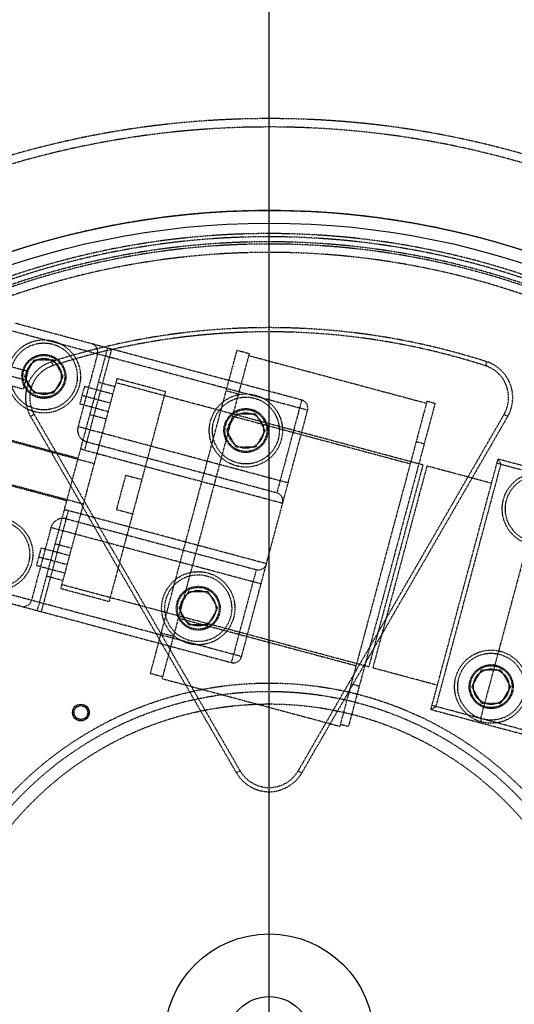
# Model space of a CAD drawing. Header units: millimetres. Extents: x -24622 to 2314, y -1603 to 2287.
# Tile 197 of 236: x 302 to 421, y 1703 to 1938. Entities that reach past the tile are written whole.
import ezdxf
from ezdxf.lldxf.tags import DXFTag

# ---------------------------------------------------------------- set-up
doc = ezdxf.new("R2010")
doc.units = ezdxf.units.MM
doc.linetypes.add('HIDDEN', pattern=[0.2, 0.1, -0.1])
doc.layers.add('02___PRT_ALL_AXES', color=7, linetype='Continuous')
doc.layers.add('DEFAULT_2', color=8, linetype='HIDDEN')
tags = doc.linetypes.add('CENTER', pattern=[2, 1.25, -0.25, 0.25, -0.25]).pattern_tags.tags
tags[10:11] = [DXFTag(74, 4), DXFTag(75, 0), DXFTag(340, '0'), DXFTag(46, 1.0), DXFTag(50, 0.0), DXFTag(44, 0.0), DXFTag(45, 0.0)]
tags[8:9] = [DXFTag(74, 4), DXFTag(75, 0), DXFTag(340, '0'), DXFTag(46, 1.0), DXFTag(50, 0.0), DXFTag(44, 0.0), DXFTag(45, 0.0)]
tags[6:7] = [DXFTag(74, 4), DXFTag(75, 0), DXFTag(340, '0'), DXFTag(46, 1.0), DXFTag(50, 0.0), DXFTag(44, 0.0), DXFTag(45, 0.0)]
tags[4:5] = [DXFTag(74, 4), DXFTag(75, 0), DXFTag(340, '0'), DXFTag(46, 1.0), DXFTag(50, 0.0), DXFTag(44, 0.0), DXFTag(45, 0.0)]
doc.dimstyles.new('副本 22', dxfattribs={"dimtxt": 24, "dimasz": 12, "dimexe": 2.1, "dimexo": 2.7, "dimgap": 2, "dimtad": 0, "dimtxsty": 'Standard', "dimblk": 'OPEN30', "dimcen": 0, "dimclrd": 5, "dimclre": 3, "dimclrt": 256, "dimadec": 0, "dimazin": 2, "dimtm": 1e-09, "dimtfac": 0.6, "dimtofl": 0, "dimtmove": 0, "dimatfit": 3, "dimldrblk": 'OPEN30', "dimfxl": 0, "dimtolj": 1, "dimarcsym": 0})

# ---------------------------------------------------------------- blocks, each defined once
blk = doc.blocks.new('_Open30')
at = {"color": 0, "linetype": 'ByBlock', "lineweight": -2}
for p, q in [((-1, 0.268), (0, 0)), ((0, 0), (-1, -0.268)), ((0, 0), (-1, 0))]:
    blk.add_line(p, q, dxfattribs=at)
blk = doc.blocks.new('*D135')
at = {"color": 5, "linetype": 'ByBlock', "lineweight": -2}
blk.add_line((551.88, 1431.87), (544.85, 1441.59), dxfattribs=at)
at = {"layer": 'Defpoints', "color": 0, "linetype": 'ByBlock'}
for p in [(186.23, 1937.51), (537.82, 1451.32)]:
    blk.add_point(p, dxfattribs=at)
at = {"color": 5, "linetype": 'ByBlock', "lineweight": -2, "xscale": 12, "yscale": 12, "zscale": 12, "rotation": 125.8722434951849}
blk.add_blockref('_Open30', (537.82, 1451.32), dxfattribs=at)
at = {"linetype": 'ByBlock', "insert": (576.49, 1397.84), "char_height": 24, "attachment_point": 5, "rotation": 305.8722}
blk.add_mtext('\\A1;∅600', dxfattribs=at)

msp = doc.modelspace()

# ---------------------------------------------------------------- linework, layer by layer
at = {"color": 1, "linetype": 'CENTER', "ltscale": 304.8}
msp.add_line((362.024, 1364.415), (362.024, 2024.415), dxfattribs=at)
at = {"color": 7, "linetype": 'Continuous'}
msp.add_circle((317.024, 1772.358), 2, dxfattribs=at)
msp.add_arc((383.024, 1694.415), 279, 0, 180, dxfattribs=at)
for points, start_tangent, end_tangent in [([(312.274, 1851.649), (312.384, 1853.291), (311.853, 1854.868), (310.758, 1856.119), (309.268, 1856.855), (307.609, 1856.962), (306.036, 1856.425), (304.788, 1855.325), (304.063, 1853.849)], (0.2488119, 0.9685518), (-0.2683523, -0.9633208)), ([(304.063, 1853.849), (303.954, 1852.207), (304.484, 1850.631), (305.579, 1849.38), (307.07, 1848.644), (308.728, 1848.536), (310.302, 1849.073), (311.549, 1850.174), (312.274, 1851.649)], (-0.2488119, -0.9685518), (0.2683523, 0.9633208)), ([(414.006, 1774.438), (412.527, 1775.166), (411.429, 1776.413), (410.893, 1777.986), (411.002, 1779.644), (411.737, 1781.134), (412.988, 1782.227), (414.563, 1782.758), (416.206, 1782.648)], (-0.9629702, 0.2696079), (0.9686668, -0.2483638)), ([(416.206, 1782.648), (417.686, 1781.921), (418.784, 1780.673), (419.32, 1779.1), (419.211, 1777.443), (418.476, 1775.953), (417.225, 1774.859), (415.65, 1774.328), (414.006, 1774.438)], (0.9629702, -0.2696079), (-0.9686668, 0.2483638)), ([(315.374, 1772.358), (315.528, 1773.054), (315.986, 1773.641), (316.655, 1773.966), (317.397, 1773.965), (318.065, 1773.637), (318.521, 1773.051), (318.674, 1772.358)], (0.0021266, 0.9999977), (0.0009985, -0.9999995)), ([(318.674, 1772.358), (318.52, 1771.662), (318.062, 1771.075), (317.392, 1770.749), (316.651, 1770.75), (315.982, 1771.078), (315.526, 1771.665), (315.374, 1772.358)], (-0.0021266, -0.9999977), (-0.0009985, 0.9999995))]:
    msp.add_spline(points, degree=3, dxfattribs=dict(at, start_tangent=start_tangent, end_tangent=end_tangent))
at = {"layer": '02___PRT_ALL_AXES', "color": 7, "linetype": 'Continuous'}
for radius in [198, 195, 25, 10]:
    msp.add_circle((362.024, 1694.415), radius, dxfattribs=at)
at = {"layer": 'DEFAULT_2', "color": 8, "linetype": 'HIDDEN'}
for p, q in [((369.808, 1847.104), (301.227, 1865.48)), ((371.222, 1844.654), (298.777, 1864.065)), ((306.62, 1796.742), (323.443, 1859.527)), ((320.994, 1858.113), (316.335, 1840.726)), ((317.939, 1835.12), (324.409, 1859.268)), ((333.657, 1781.733), (354.362, 1859.007)), ((357.26, 1858.23), (336.425, 1780.473)), ((354.362, 1859.007), (357.26, 1858.23)), ((304.367, 1853.939), (296.62, 1856.015)), ((303.55, 1852.749), (305.859, 1856.749)), ((305.859, 1856.749), (310.478, 1856.749)), ((310.032, 1856.27), (310.338, 1855.318)), ((310.478, 1856.749), (312.787, 1852.749)), ((357.131, 1857.747), (399.631, 1846.359)), ((414.017, 1856.272), (413.711, 1855.32)), ((303.807, 1851.848), (296.06, 1853.923)), ((304.367, 1853.939), (303.246, 1849.756)), ((295.499, 1851.832), (303.246, 1849.756)), ((305.859, 1848.749), (303.55, 1852.749)), ((312.787, 1852.749), (310.478, 1848.749)), ((325.625, 1852.213), (312.166, 1801.985)), ((325.107, 1850.281), (321.243, 1851.317)), ((398.776, 1831.577), (325.366, 1851.247)), ((337.216, 1849.107), (325.625, 1852.213)), ((310.478, 1848.749), (305.859, 1848.749)), ((317.851, 1850.326), (316.731, 1846.143)), ((324.632, 1848.509), (317.851, 1850.326)), ((337.216, 1849.107), (323.757, 1798.879)), ((351.774, 1849.347), (354.672, 1848.571)), ((317.291, 1848.234), (324.072, 1846.418)), ((369.808, 1847.104), (363.855, 1824.887)), ((399.761, 1846.842), (378.926, 1769.085)), ((401.693, 1846.325), (380.987, 1769.051)), ((399.761, 1846.842), (401.693, 1846.325)), ((323.511, 1844.326), (316.731, 1846.143)), ((355.434, 1785.733), (371.222, 1844.654)), ((305.856, 1843.701), (304.99, 1843.201)), ((354.23, 1757.915), (304.99, 1843.201)), ((355.096, 1758.415), (305.856, 1843.701)), ((323.036, 1842.554), (319.173, 1843.589)), ((351.846, 1839.808), (354.155, 1843.808)), ((353.248, 1843.258), (395.749, 1831.87)), ((354.155, 1843.808), (358.774, 1843.808)), ((358.774, 1843.808), (361.084, 1839.808)), ((418.192, 1843.701), (368.952, 1758.415)), ((419.058, 1843.201), (369.818, 1757.915)), ((418.192, 1843.701), (419.058, 1843.201)), ((289.28, 1840.211), (320.189, 1831.929)), ((292.242, 1839.676), (316.39, 1833.205)), ((366.563, 1827.267), (316.335, 1840.726)), ((354.155, 1835.808), (351.846, 1839.808)), ((361.084, 1839.808), (358.774, 1835.808)), ((317.535, 1837.476), (318.456, 1837.052)), ((363.855, 1824.887), (318.456, 1837.052)), ((397.172, 1837.183), (399.104, 1836.665)), ((317.939, 1835.12), (365.269, 1822.438)), ((358.774, 1835.808), (354.155, 1835.808)), ((400.703, 1773.085), (416.75, 1832.973)), ((416.75, 1832.973), (417.457, 1831.748)), ((440.898, 1826.502), (416.75, 1832.973)), ((286.692, 1830.552), (317.601, 1822.269)), ((398.776, 1831.577), (385.835, 1783.281)), ((399.742, 1831.318), (386.801, 1783.022)), ((415.197, 1827.177), (399.742, 1831.318)), ((401.928, 1773.792), (417.457, 1831.748)), ((416.491, 1832.007), (439.673, 1825.795)), ((289.525, 1829.534), (313.673, 1823.063)), ((327.723, 1829.134), (325.523, 1820.923)), ((327.723, 1829.134), (331.586, 1828.098)), ((428.082, 1828.901), (412.553, 1770.945)), ((307.586, 1796.483), (314.056, 1820.631)), ((361.387, 1807.949), (314.056, 1820.631)), ((325.523, 1820.923), (329.386, 1819.888)), ((313.539, 1818.699), (358.937, 1806.535)), ((309.865, 1816.578), (305.206, 1799.191)), ((360.093, 1803.119), (309.865, 1816.578)), ((307.499, 1811.689), (306.378, 1807.506)), ((314.279, 1809.872), (307.499, 1811.689)), ((314.754, 1811.644), (310.891, 1812.679)), ((306.938, 1809.597), (313.719, 1807.78)), ((313.159, 1805.689), (306.378, 1807.506)), ((358.937, 1806.535), (352.984, 1784.318)), ((355.434, 1785.733), (282.989, 1805.144)), ((312.684, 1803.917), (308.82, 1804.952)), ((284.404, 1802.695), (352.984, 1784.318)), ((323.757, 1798.879), (312.166, 1801.985)), ((385.835, 1783.281), (312.425, 1802.951)), ((340.458, 1797.308), (342.767, 1801.308)), ((342.767, 1801.308), (347.386, 1801.308)), ((347.386, 1801.308), (349.696, 1797.308)), ((342.767, 1793.308), (340.458, 1797.308)), ((349.696, 1797.308), (347.386, 1793.308)), ((340.307, 1794.962), (382.808, 1783.574)), ((347.386, 1793.308), (342.767, 1793.308)), ((336.245, 1791.392), (339.143, 1790.615)), ((402.256, 1778.881), (386.801, 1783.022)), ((333.657, 1781.733), (336.554, 1780.956)), ((336.425, 1780.473), (378.926, 1769.085)), ((410.488, 1778.543), (412.797, 1782.543)), ((412.797, 1782.543), (417.416, 1782.543)), ((417.416, 1782.543), (419.725, 1778.543)), ((381.643, 1779.227), (383.575, 1778.71)), ((412.797, 1774.543), (410.488, 1778.543)), ((419.725, 1778.543), (417.416, 1774.543)), ((400.703, 1773.085), (401.928, 1773.792)), ((424.144, 1767.839), (400.962, 1774.051)), ((417.416, 1774.543), (412.797, 1774.543)), ((400.703, 1773.085), (424.851, 1766.615)), ((412.553, 1770.945), (412.852, 1769.83)), ((379.055, 1769.568), (380.987, 1769.051)), ((355.096, 1758.415), (354.23, 1757.915)), ((368.952, 1758.415), (369.818, 1757.915))]:
    msp.add_line(p, q, dxfattribs=at)
for centre, radius in [((308.169, 1852.749), 8.75), ((308.169, 1852.749), 8), ((308.169, 1852.749), 5.25), ((308.169, 1852.749), 5), ((308.169, 1852.749), 4.25), ((356.465, 1839.808), 8.75), ((356.465, 1839.808), 8), ((356.465, 1839.808), 5.25), ((356.465, 1839.808), 5), ((356.465, 1839.808), 4.25), ((426.495, 1821.044), 8.75), ((426.495, 1821.044), 8), ((296.781, 1810.249), 8.75), ((296.781, 1810.249), 8), ((345.077, 1797.308), 8.75), ((345.077, 1797.308), 8), ((345.077, 1797.308), 5.25), ((345.077, 1797.308), 5), ((345.077, 1797.308), 4.25), ((415.106, 1778.543), 8.75), ((415.106, 1778.543), 8), ((415.106, 1778.543), 5.25), ((415.106, 1778.543), 5), ((415.106, 1778.543), 4.25), ((362.024, 1694.415), 85), ((362.024, 1694.415), 83), ((362.024, 1694.415), 80), ((317.024, 1772.358), 1.65)]:
    msp.add_circle(centre, radius, dxfattribs=at)
for centre, radius, start, end in [((362.024, 1694.415), 220, 275.33797, 180), ((362.024, 1694.415), 217.999, 0, 191.27048), ((362.024, 1694.415), 198, 265.65525, 180), ((362.024, 1694.415), 192.5, 34.46914, 145.53086), ((362.024, 1694.415), 191.7, 121.19562, 118.80438), ((362.024, 1694.415), 190.5, 300.75193, 119.14061), ((362.024, 1694.415), 190, 68.38173, 115.14375), ((362.024, 1694.415), 188, 68.13997, 171.86003), ((362.024, 1694.415), 170.002, 72.19152, 107.80848), ((362.024, 1694.415), 169, 72.19152, 107.80848), ((319.062, 1858.63), 2, 345, 75), ((362.024, 1694.415), 190.5, 120.85939, 299.24807), ((312.784, 1847.701), 9, 107.80848, 210), ((411.263, 1847.701), 9, 330, 72.19152), ((312.784, 1847.701), 8, 107.80848, 210), ((411.263, 1847.701), 8, 330, 72.19152), ((369.29, 1845.172), 2, 345, 75), ((319.233, 1839.95), 3, 165, 255), ((319.233, 1839.95), 5, 243.46304, 255), ((363.337, 1822.955), 2, 345, 75), ((312.762, 1815.801), 5, 75, 86.53696), ((312.762, 1815.801), 3, 75, 165), ((359.455, 1808.467), 2, 255, 345), ((303.274, 1799.709), 2, 255, 345), ((353.502, 1786.25), 2, 255, 345), ((362.024, 1694.415), 192.5, 154.46914, 265.53086), ((362.024, 1694.415), 192.5, 274.46914, 25.53086), ((362.024, 1762.415), 8.999, 210, 330), ((362.024, 1762.415), 8, 210, 330)]:
    msp.add_arc(centre, radius, start, end, dxfattribs=at)

# ---------------------------------------------------------------- dimensions: what is measured, and where the dimension line sits
at = {"color": 5, "linetype": 'ByBlock'}
dim = msp.add_diameter_dim_2p(p1=(186.23, 1937.513), p2=(537.818, 1451.318), dimstyle='副本 22', dxfattribs=at)
dim.commit()
dim.dimension.update_dxf_attribs({"geometry": '*D135', "text_midpoint": (576.492, 1397.836)})

doc.saveas('drawing.dxf')
